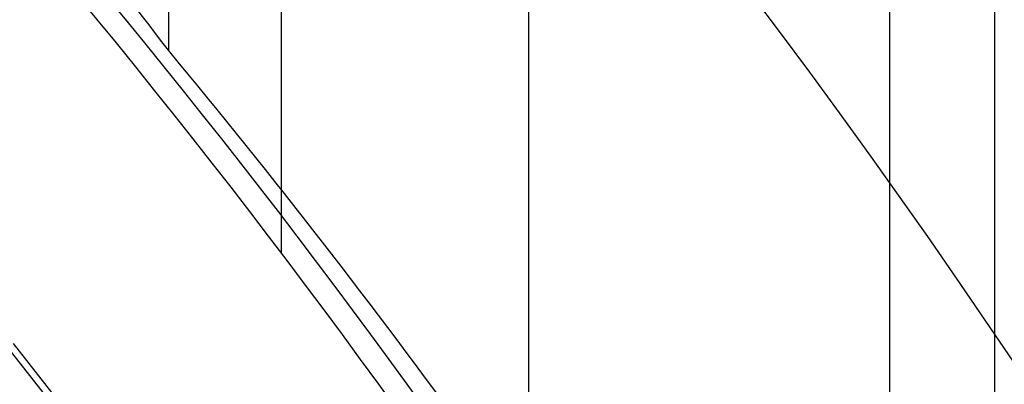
# Model space of a CAD drawing. Extents: x 16119 to 17321, y -6854 to -5812.
# Tile 44 of 68: x 16761.73 to 16768.99, y -6438.45 to -6435.76. Entities that reach past the tile are written whole.
import ezdxf

# ---------------------------------------------------------------- set-up
doc = ezdxf.new("R2010")
doc.units = 0
doc.layers.get('0').update_dxf_attribs({"linetype": 'CONTINUOUS'})
doc.layers.add('BLANCO_METALICO', color=7, linetype='CONTINUOUS')
doc.layers.add('COLOR', color=7, linetype='CONTINUOUS')

msp = doc.modelspace()

# ---------------------------------------------------------------- linework, layer by layer
for p, q in [((16762.8260105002, -5811.86781175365, 74.5934581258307), (16762.82601054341, -6435.984211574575, 74.59345813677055)), ((16763.65697260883, -5811.867811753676, 76.3506163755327), (16763.65697260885, -6437.479999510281, 76.35061637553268)), ((16765.48544830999, -6439.458160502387, 74.96379137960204), (16765.48544830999, -6426.458168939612, 74.96379137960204)), ((16768.92150736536, -6441.857378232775, 75.75706811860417), (16768.92150736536, -6426.570572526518, 75.75706811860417)), ((16768.14488611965, -6427.062348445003, 75.33412463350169), (16768.14488611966, -6441.857378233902, 75.3341246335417))]:
    msp.add_line(p, q)
at = {"extrusion": (-0.2249510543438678, -2.125442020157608e-14, 0.9743700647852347)}
msp.add_lwpolyline([(6436.038130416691, 16368.45963077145), (6435.524016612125, 16368.15204146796), (6435.01188904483, 16367.83970087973), (6434.50180909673, 16367.52262759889), (6433.99383796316, 16367.20084131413), (6433.488036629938, 16366.87436280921), (6432.984465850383, 16366.54321396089), (6432.48318612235, 16366.20741773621), (6431.984257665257, 16365.86699818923), (6431.487740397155, 16365.52198045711), (6430.993693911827, 16365.17239075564), (6430.502177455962, 16364.81825637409), (6430.013249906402, 16364.45960566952), (6429.52696974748, 16364.09646806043), (6429.043395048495, 16363.72887401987), (6428.562583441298, 16363.3568550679), (6428.084592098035, 16362.98044376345), (6427.609477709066, 16362.59967369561), (6427.137296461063, 16362.21457947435), (6426.668104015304, 16361.82519672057), (6426.201955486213, 16361.43156205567), (6425.7389054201, 16361.03371309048), (6425.279007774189, 16360.63168841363), (6424.822315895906, 16360.22552757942), (6424.368882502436, 16359.81527109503), (6423.918759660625, 16359.40096040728), (6423.471998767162, 16358.98263788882), (6423.028650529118, 16358.56034682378), (6422.588764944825, 16358.13413139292), (6422.152391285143, 16357.7040366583), (6421.71957807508, 16357.27010854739), (6421.29037307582, 16356.83239383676), (6420.86482326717, 16356.39094013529), (6420.442974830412, 16355.94579586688), (6420.024873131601, 16355.49701025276), (6419.610562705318, 16355.04463329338), (6419.200087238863, 16354.58871574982), (6418.793489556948, 16354.12930912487), (6418.390811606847, 16353.66646564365), (6417.992094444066, 16353.20023823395), (6417.597378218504, 16352.73068050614), (6417.206702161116, 16352.25784673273), (6416.82010457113, 16351.78179182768), (6416.437622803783, 16351.30257132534), (6416.059293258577, 16350.82024135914), (6415.685151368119, 16350.33485863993), (6415.31523158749, 16349.84648043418), (6414.949567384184, 16349.35516454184), (6414.588191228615, 16348.86096927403), (6414.231134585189, 16348.3639534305), (6413.878427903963, 16347.86417627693), (6413.530100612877, 16347.36169752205), (6413.186181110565, 16346.85657729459), (6412.846696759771, 16346.34887612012), (6412.51167388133, 16345.83865489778), (6412.181137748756, 16345.32597487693), (6411.855112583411, 16344.81089763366), (6411.53362155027, 16344.29348504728), (6411.216686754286, 16343.7737992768), (6410.90432923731, 16343.25190273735), (6410.59656897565, 16342.72785807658), (6410.293424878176, 16342.20172815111), (6409.994914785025, 16341.673576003), (6409.701055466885, 16341.14346483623), (6409.411862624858, 16340.61145799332), (6409.127350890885, 16340.07761893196), (6408.847533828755, 16339.54201120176), (6408.57242393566, 16339.00469842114), (6408.302032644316, 16338.46574425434), (6408.036370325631, 16337.92521238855), (6407.775446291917, 16337.38316651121), (6407.519268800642, 16336.83967028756), (6407.267845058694, 16336.29478733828), (6407.021181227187, 16335.74858121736), (6406.779282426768, 16335.20111539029), (6406.542152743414, 16334.65245321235), (6406.30979523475, 16334.10265790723), (6406.082211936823, 16333.55179254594), (6405.859403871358, 16332.99992002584), (6405.641371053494, 16332.4471030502), (6405.42811249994, 16331.89340410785), (6405.219626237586, 16331.33888545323), (6405.015909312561, 16330.78360908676), (6404.816957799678, 16330.22763673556), (6404.622766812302, 16329.67102983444), (6404.433330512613, 16329.11384950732), (6404.248642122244, 16328.556156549), (6404.068693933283, 16327.99801140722), (6403.89347731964, 16327.43947416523), (6403.722982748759, 16326.88060452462), (6403.557199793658, 16326.32146178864), (6403.396117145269, 16325.76210484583), (6403.239722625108, 16325.20259215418), (6403.088003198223, 16324.64298172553), (6402.940944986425, 16324.08333111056), (6402.79853328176, 16323.52369738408), (6402.660752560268, 16322.9641371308), (6402.527586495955, 16322.40470643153), (6402.399017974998, 16321.84546084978), (6402.275029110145, 16321.28645541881), (6402.155601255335, 16320.72774462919), (6402.040715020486, 16320.16938241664), (6401.930350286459, 16319.61142215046), (6401.824486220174, 16319.05391662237), (6401.723101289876, 16318.49691803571), (6401.626173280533, 16317.94047799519), (6401.533679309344, 16317.38464749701), (6401.445595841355, 16316.82947691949), (6401.361898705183, 16316.27501601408), (6401.282563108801, 16315.7213138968), (6401.207563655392, 16315.16841904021), (6401.136874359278, 16314.61637926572), (6401.07046866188, 16314.06524173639), (6401.008319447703, 16313.51505295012), (6400.950399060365, 16312.96585873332), (6400.896679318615, 16312.41770423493), (6400.847131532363, 16311.87063392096), (6400.801726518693, 16311.32469156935), (6400.76043461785, 16310.77992026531), (6400.723225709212, 16310.236362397), (6400.690069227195, 16309.69405965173), (6400.66093417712, 16309.15305301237), (6400.635789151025, 16308.61338275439), (6400.614602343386, 16308.07508844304), (6400.597341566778, 16307.53820893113), (6400.583974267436, 16307.00278235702), (6400.574467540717, 16306.46884614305), (6400.568788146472, 16305.93643699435), (6400.566902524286, 16305.40559089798), (6400.568654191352, 16304.89394761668), (6400.573929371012, 16304.38085096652), (6400.582758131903, 16303.86633313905), (6400.595170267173, 16303.35042694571), (6400.611195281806, 16302.83316581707), (6400.63086237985, 16302.31458380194), (6400.654200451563, 16301.79471556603), (6400.681238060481, 16301.27359639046), (6400.712003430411, 16300.75126216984), (6400.746524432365, 16300.22774941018), (6400.784828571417, 16299.70309522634), (6400.826942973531, 16299.17733733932), (6400.872894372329, 16298.65051407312), (6400.922709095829, 16298.12266435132), (6400.97641305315, 16297.59382769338), (6401.034031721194, 16297.06404421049), (6401.09559013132, 16296.53335460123), (6401.16111285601, 16296.0018001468), (6401.230623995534, 16295.46942270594), (6401.304147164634, 16294.9362647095), (6401.381705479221, 16294.4023691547), (6401.463321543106, 16293.86777959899), (6401.549017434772, 16293.33254015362), (6401.638814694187, 16292.79669547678), (6401.732734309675, 16292.2602907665), (6401.830796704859, 16291.72337175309), (6401.933021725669, 16291.18598469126), (6402.039428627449, 16290.64817635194), (6402.150036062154, 16290.10999401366), (6402.264862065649, 16289.57148545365), (6402.383924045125, 16289.0326989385), (6402.507238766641, 16288.49368321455), (6402.634822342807, 16287.95448749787), (6402.766690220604, 16287.41516146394), (6402.902857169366, 16286.87575523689), (6403.043337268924, 16286.3363193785), (6403.188143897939, 16285.79690487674), (6403.3372897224, 16285.25756313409), (6403.490786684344, 16284.71834595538), (6403.648645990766, 16284.17930553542), (6403.810878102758, 16283.6404944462), (6403.977492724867, 16283.10196562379), (6404.148498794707, 16282.56377235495), (6404.323904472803, 16282.02596826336), (6404.503717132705, 16281.48860729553), (6404.68794335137, 16280.9517437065), (6404.876588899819, 16280.41543204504), (6405.069658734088, 16279.87972713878), (6405.267156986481, 16279.34468407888), (6405.469086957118, 16278.81035820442), (6405.675451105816, 16278.27680508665), (6405.886251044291, 16277.7440805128), (6406.101487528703, 16277.21224046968), (6406.321160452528, 16276.6813411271), (6406.545268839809, 16276.15143882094), (6406.773810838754, 16275.62259003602), (6407.006783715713, 16275.09485138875), (6407.244183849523, 16274.56827960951), (6407.486006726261, 16274.04293152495), (6407.732246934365, 16273.51886403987), (6407.982898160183, 16272.99613411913), (6408.237953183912, 16272.47479876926), (6408.497403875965, 16271.95491501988), (6408.761241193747, 16271.43653990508), (6409.029455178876, 16270.91973044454), (6409.302034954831, 16270.40454362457), (6409.578968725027, 16269.891036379), (6409.860243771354, 16269.37926557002), (6410.145846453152, 16268.8692879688), (6410.435762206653, 16268.3611602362), (6410.729975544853, 16267.85493890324), (6411.028470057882, 16267.35068035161), (6411.331228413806, 16266.84844079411), (6411.638232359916, 16266.34827625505), (6411.949462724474, 16265.85024255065), (6412.264899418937, 16265.35439526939), (6412.584521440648, 16264.86078975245), (6412.908306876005, 16264.36948107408), (6413.236232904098, 16263.88052402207), (6413.568275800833, 16263.39397307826), (6413.904410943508, 16262.90988239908), (6414.244612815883, 16262.42830579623), (6414.58885501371, 16261.9492967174), (6414.937110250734, 16261.47290822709), (6415.289350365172, 16260.99919298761), (6415.64554632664, 16260.52820324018), (6416.005668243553, 16260.05999078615), (6416.369685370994, 16259.59460696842), (6416.737566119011, 16259.13210265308), (6417.109278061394, 16258.67252821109), (6417.484787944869, 16258.21593350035), (6417.86406169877, 16257.76236784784), (6418.247064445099, 16257.31188003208), (6418.633760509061, 16256.86451826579), (6419.024113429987, 16256.42033017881), (6419.418085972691, 16255.9793628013), (6419.815640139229, 16255.54166254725), (6420.216737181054, 16255.10727519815), (6420.621337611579, 16254.67624588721), (6421.029401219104, 16254.24861908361), (6421.44088708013, 16253.82443857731), (6421.855753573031, 16253.40374746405), (6422.273958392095, 16252.98658813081), (6422.695458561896, 16252.57300224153), (6423.120210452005, 16252.16303072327), (6423.54816979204, 16251.75671375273), (6423.979291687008, 16251.35409074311), (6424.413530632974, 16250.9552003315), (6424.850840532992, 16250.56008036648), (6425.291174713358, 16250.16876789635), (6425.734485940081, 16249.7812991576), (6426.18072643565, 16249.39770956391), (6426.629847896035, 16249.01803369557), (6427.081801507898, 16248.64230528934), (6427.536537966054, 16248.27055722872), (6427.994007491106, 16247.90282153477), (6428.454159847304, 16247.53912935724), (6428.91694436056, 16247.17951096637), (6429.382309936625, 16246.82399574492), (6429.850205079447, 16246.47261218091), (6430.320577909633, 16246.12538786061), (6430.793376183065, 16245.78234946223), (6431.2685473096, 16245.44352274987), (6431.746038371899, 16245.1089325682), (6432.225796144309, 16244.77860283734), (6432.707767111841, 16244.4525565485), (6433.191897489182, 16244.1308157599), (6433.678133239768, 16243.8134015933)], dxfattribs=at)
at = {"extrusion": (0.1124755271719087, 0.1948133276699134, 0.9743700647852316)}
msp.add_lwpolyline([(-17751.20030889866, -2732.071003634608), (-17751.71085849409, -2731.762035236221), (-17752.21940430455, -2731.448370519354), (-17752.72588590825, -2731.130028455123), (-17753.23024307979, -2730.807029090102), (-17753.73241581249, -2730.479393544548), (-17754.23234434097, -2730.147144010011), (-17754.72996916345, -2729.810303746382), (-17755.22523106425, -2729.468897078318), (-17755.71807113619, -2729.122949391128), (-17756.20843080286, -2728.772487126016), (-17756.69625184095, -2728.417537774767), (-17757.18147640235, -2728.058129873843), (-17757.66404703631, -2727.694292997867), (-17758.14390671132, -2727.326057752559), (-17758.62099883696, -2726.953455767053), (-17759.09526728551, -2726.576519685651), (-17759.56665641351, -2726.195283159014), (-17760.03511108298, -2725.80978083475), (-17760.50057668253, -2725.420048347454), (-17760.96299914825, -2725.026122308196), (-17761.42232498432, -2724.62804029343), (-17761.87850128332, -2724.225840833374), (-17762.33147574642, -2723.81956339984), (-17762.78119670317, -2723.409248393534), (-17763.22761313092, -2722.994937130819), (-17763.6706746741, -2722.57667182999), (-17764.11033166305, -2722.154495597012), (-17764.54653513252, -2721.728452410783), (-17764.97923683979, -2721.298587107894), (-17765.40838928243, -2720.864945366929), (-17765.83394571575, -2720.427573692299), (-17766.25586016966, -2719.986519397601), (-17766.6740874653, -2719.541830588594), (-17767.08858323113, -2719.09355614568), (-17767.49930391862, -2718.641745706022), (-17767.90620681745, -2718.186449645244), (-17768.30925007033, -2717.727719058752), (-17768.70839268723, -2717.26560574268), (-17769.10359455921, -2716.800162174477), (-17769.49481647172, -2716.331441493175), (-17769.8820201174, -2715.859497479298), (-17770.26516810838, -2715.384384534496), (-17770.64422398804, -2714.906157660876), (-17771.01915224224, -2714.424872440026), (-17771.38991831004, -2713.940585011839), (-17771.75648859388, -2713.453352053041), (-17772.11883046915, -2712.963230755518), (-17772.47691229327, -2712.470278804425), (-17772.83070341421, -2711.974554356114), (-17773.18017417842, -2711.476116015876), (-17773.52529593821, -2710.975022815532), (-17773.86604105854, -2710.471334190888), (-17774.20238292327, -2709.965109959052), (-17774.53429594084, -2709.456410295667), (-17774.86175554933, -2708.945295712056), (-17775.18473822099, -2708.43182703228), (-17775.50322146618, -2707.916065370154), (-17775.81718383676, -2707.398072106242), (-17776.1266049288, -2706.877908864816), (-17776.43146538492, -2706.355637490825), (-17776.73174689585, -2705.83132002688), (-17777.02743220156, -2705.305018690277), (-17777.31850509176, -2704.776795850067), (-17777.60495040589, -2704.246714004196), (-17777.8867540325, -2703.714835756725), (-17778.16390290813, -2703.181223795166), (-17778.43638501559, -2702.645940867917), (-17778.70418938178, -2702.109049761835), (-17778.96730607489, -2701.57061327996), (-17779.22572620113, -2701.030694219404), (-17779.47944190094, -2700.489355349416), (-17779.72844634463, -2699.946659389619), (-17779.97273372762, -2699.402668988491), (-17780.21229926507, -2698.857446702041), (-17780.44713918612, -2698.311054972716), (-17780.67725072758, -2697.763556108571), (-17780.90263212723, -2697.21501226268), (-17781.12328261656, -2696.665485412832), (-17781.33920241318, -2696.115037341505), (-17781.55039271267, -2695.563729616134), (-17781.75685568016, -2695.011623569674), (-17781.95859444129, -2694.458780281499), (-17782.15561307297, -2693.905260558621), (-17782.34791659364, -2693.351124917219), (-17782.53551095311, -2692.796433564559), (-17782.7184030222, -2692.241246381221), (-17782.89660058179, -2691.685622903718), (-17783.07011231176, -2691.129622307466), (-17783.23894777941, -2690.573303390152), (-17783.40311742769, -2690.016724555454), (-17783.56263256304, -2689.459943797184), (-17783.71750534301, -2688.903018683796), (-17783.86774876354, -2688.346006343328), (-17784.01337664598, -2687.788963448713), (-17784.15440362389, -2687.231946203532), (-17784.29084512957, -2686.675010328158), (-17784.4227173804, -2686.118211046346), (-17784.55003736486, -2685.561603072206), (-17784.67282282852, -2685.005240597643), (-17784.79109225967, -2684.449177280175), (-17784.90486487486, -2683.893466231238), (-17785.0141606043, -2683.338160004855), (-17785.119000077, -2682.783310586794), (-17785.21940460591, -2682.228969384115), (-17785.31539617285, -2681.675187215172), (-17785.40699741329, -2681.122014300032), (-17785.49423160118, -2680.569500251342), (-17785.57712263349, -2680.017694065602), (-17785.65569501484, -2679.466644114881), (-17785.72997384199, -2678.916398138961), (-17785.79998478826, -2678.367003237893), (-17785.86575408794, -2677.81850586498), (-17785.9273085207, -2677.270951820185), (-17785.9846753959, -2676.724386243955), (-17786.03788253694, -2676.178853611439), (-17786.08695826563, -2675.634397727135), (-17786.13193138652, -2675.091061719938), (-17786.17283117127, -2674.54888803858), (-17786.20968734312, -2674.007918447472), (-17786.24253006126, -2673.468194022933), (-17786.2713899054, -2672.929755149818), (-17786.2962978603, -2672.392641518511), (-17786.31728530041, -2671.856892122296), (-17786.3343839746, -2671.322545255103), (-17786.34762599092, -2670.789638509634), (-17786.35704380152, -2670.258208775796), (-17786.36267018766, -2669.728292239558), (-17786.36453824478, -2669.199924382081), (-17786.36273902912, -2668.681383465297), (-17786.35732037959, -2668.161350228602), (-17786.3482510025, -2667.639858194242), (-17786.33549989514, -2667.116941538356), (-17786.31903635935, -2666.592635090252), (-17786.29883001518, -2666.066974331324), (-17786.27485081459, -2665.539995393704), (-17786.24706905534, -2665.011735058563), (-17786.2154553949, -2664.482230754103), (-17786.1799808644, -2663.95152055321), (-17786.14061688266, -2663.419643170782), (-17786.09733527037, -2662.886637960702), (-17786.05010826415, -2662.352544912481), (-17785.9989085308, -2661.817404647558), (-17785.94370918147, -2661.281258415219), (-17785.88448378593, -2660.744148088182), (-17785.82120638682, -2660.206116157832), (-17785.75385151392, -2659.667205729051), (-17785.68239419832, -2659.127460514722), (-17785.60680998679, -2658.586924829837), (-17785.52707495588, -2658.045643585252), (-17785.44316572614, -2657.503662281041), (-17785.35505947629, -2656.961026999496), (-17785.2627339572, -2656.417784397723), (-17785.16616750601, -2655.87398169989), (-17785.06533906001, -2655.329666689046), (-17784.96022817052, -2654.784887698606), (-17784.85081501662, -2654.239693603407), (-17784.73708041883, -2653.694133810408), (-17784.61900585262, -2653.148258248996), (-17784.49657346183, -2652.6021173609), (-17784.3697660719, -2652.055762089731), (-17784.23856720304, -2651.509243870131), (-17784.10296108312, -2650.96261461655), (-17783.96293266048, -2650.415926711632), (-17783.81846761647, -2649.869232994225), (-17783.66955237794, -2649.322586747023), (-17783.51617412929, -2648.776041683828), (-17783.35832082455, -2648.229651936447), (-17783.19598119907, -2647.683472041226), (-17783.02914478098, -2647.137556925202), (-17782.85780190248, -2646.591961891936), (-17782.68194371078, -2646.04674260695), (-17782.50156217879, -2645.501955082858), (-17782.31665011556, -2644.95765566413), (-17782.12720117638, -2644.413901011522), (-17781.93320987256, -2643.870748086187), (-17781.73467158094, -2643.328254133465), (-17781.53158255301, -2642.786476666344), (-17781.32393992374, -2642.245473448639), (-17781.11174172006, -2641.705302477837), (-17780.89498686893, -2641.166021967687), (-17780.67367520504, -2640.627690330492), (-17780.44780747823, -2640.090366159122), (-17780.21738536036, -2639.55410820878), (-17779.98241145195, -2639.018975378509), (-17779.74288928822, -2638.485026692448), (-17779.49882334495, -2637.952321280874), (-17779.25021904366, -2637.420918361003), (-17778.99708275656, -2636.890877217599), (-17778.73942181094, -2636.36225718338), (-17778.47724449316, -2635.835117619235), (-17778.21056005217, -2635.309517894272), (-17777.93937870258, -2634.785517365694), (-17777.66371162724, -2634.26317535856), (-17777.38357097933, -2633.742551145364), (-17777.09896988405, -2633.223703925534), (-17776.80992243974, -2632.7066928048), (-17776.5164437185, -2632.191576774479), (-17776.21854976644, -2631.678414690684), (-17775.91625760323, -2631.167265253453), (-17775.60958522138, -2630.658186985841), (-17775.29855158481, -2630.151238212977), (-17774.98317662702, -2629.646477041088), (-17774.66348124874, -2629.143961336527), (-17774.33948731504, -2628.643748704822), (-17774.01121765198, -2628.145896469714), (-17773.67869604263, -2627.650461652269), (-17773.34194722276, -2627.157500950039), (-17773.00099687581, -2626.667070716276), (-17772.65587162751, -2626.179226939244), (-17772.30659903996, -2625.694025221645), (-17771.95320760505, -2625.211520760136), (-17771.59572673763, -2624.731768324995), (-17771.23418676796, -2624.254822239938), (-17770.86861893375, -2623.780736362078), (-17770.49905537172, -2623.309564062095), (-17770.12552910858, -2622.841358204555), (-17769.74807405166, -2622.376171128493), (-17769.36672497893, -2621.914054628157), (-17768.98151752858, -2621.455059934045), (-17768.59248818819, -2620.999237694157), (-17768.19967428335, -2620.546637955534), (-17767.80311396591, -2620.097310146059), (-17767.40284620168, -2619.651303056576), (-17766.99891075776, -2619.208664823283), (-17766.59134818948, -2618.769442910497), (-17766.18019982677, -2618.333684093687), (-17765.7655077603, -2617.90143444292), (-17765.34731482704, -2617.472739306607), (-17764.9256645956, -2617.047643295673), (-17764.50060135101, -2616.62619026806), (-17764.07217007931, -2616.208423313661), (-17763.64041645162, -2615.794384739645), (-17763.20538680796, -2615.384116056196), (-17762.7671281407, -2614.977657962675), (-17762.3256880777, -2614.575050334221), (-17761.88111486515, -2614.176332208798), (-17761.43345735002, -2613.781541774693), (-17760.98276496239, -2613.390716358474), (-17760.52908769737, -2613.003892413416), (-17760.07247609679, -2612.6211055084), (-17759.61298123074, -2612.242390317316), (-17759.15065467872, -2611.867780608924), (-17758.68554851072, -2611.497309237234), (-17758.21771526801, -2611.131008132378), (-17757.74720794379, -2610.768908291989), (-17757.27407996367, -2610.411039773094), (-17756.79838516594, -2610.05743168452), (-17756.32017778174, -2609.708112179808), (-17755.83951241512, -2609.363108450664), (-17755.35644402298, -2609.022446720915), (-17754.87102789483, -2608.686152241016), (-17754.38331963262, -2608.354249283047), (-17753.89337513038, -2608.026761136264), (-17753.40125055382, -2607.703710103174), (-17752.90700231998, -2607.385117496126), (-17752.41068707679, -2607.071003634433)], dxfattribs=at)
msp.add_lwpolyline([(16765.70927414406, -6444.060893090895), (16765.51865958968, -6443.734584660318), (16765.32558812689, -6443.409913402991), (16765.130076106, -6443.086887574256), (16764.93213987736, -6442.765515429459), (16764.73179579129, -6442.445805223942), (16764.52906019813, -6442.12776521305), (16764.32394944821, -6441.811403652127), (16764.11647989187, -6441.496728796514), (16763.90666787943, -6441.183748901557), (16763.69452976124, -6440.8724722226), (16763.48008188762, -6440.562907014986), (16763.26334060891, -6440.255061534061), (16763.04432227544, -6439.948944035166), (16762.82304323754, -6439.644562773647), (16762.59951984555, -6439.341926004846), (16762.3737684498, -6439.041041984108), (16762.14580540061, -6438.741918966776), (16761.91564704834, -6438.444565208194), (16761.6833097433, -6438.148988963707)])
at = {"extrusion": (0, 0, -1)}
for centre, radius, start, end in [((-16719.67974614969, -6471.509358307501, -89.37470231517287), 70.9424557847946, 329.9999999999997, 149.9999999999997), ((-16719.67974614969, -6471.509358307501, -46.50000292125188), 70.9424557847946, 329.9999999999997, 149.9999999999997), ((-16719.67974614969, -6471.509358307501, -88.12500292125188), 52.0912327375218, 329.9999999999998, 149.9999999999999), ((-16719.67974614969, -6471.509358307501, -89.37470231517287), 70.94245578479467, 149.9999999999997, 329.9999999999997), ((-16719.67974614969, -6471.509358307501, -46.50000292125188), 70.94245578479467, 149.9999999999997, 329.9999999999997)]:
    msp.add_arc(centre, radius, start, end, dxfattribs=at)
for centre, radius, start, end in [((16719.67974614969, -6471.509358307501, 89.37470231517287), 73.2424557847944, 30.00000000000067, 210.0000000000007), ((16719.67974614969, -6471.509358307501, 46.50000292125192), 71.7424557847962, 52.49999999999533, 187.5000000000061), ((16719.67974619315, -6471.509358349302, 88.63012703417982), 71.44457953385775, 30.00000004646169, 209.9999999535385), ((16719.67974614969, -6471.509358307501, 89.05580518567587), 71.21139006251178, 29.99999999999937, 209.9999999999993), ((16719.67974614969, -6471.509358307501, 67.93735261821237), 70.94245578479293, 29.99999999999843, 73.72660024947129), ((16719.67974614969, -6471.509358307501, 67.12500292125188), 53.58193971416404, 30.00000000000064, 210.0000000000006), ((16719.67974614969, -6471.509358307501, 65.62055118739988), 53.58193971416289, 29.99999999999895, 209.9999999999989), ((16719.67974614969, -6471.509358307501, 67.12500292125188), 52.09123273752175, 30.00000000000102, 210.000000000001), ((16719.67974614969, -6471.509358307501, 77.62500292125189), 52.09123273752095, 29.99999999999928, 209.9999999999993), ((16719.67974614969, -6471.509358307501, 89.37470231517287), 73.2424557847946, 210.0000000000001, 30.00000000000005), ((16719.67974613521, -6471.509358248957, 88.63012703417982), 71.44457953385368, 210.0000000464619, 29.99999995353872), ((16719.67974614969, -6471.509358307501, 89.05580518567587), 71.21139006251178, 209.9999999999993, 29.99999999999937)]:
    msp.add_arc(centre, radius, start, end)
at = {"extrusion": (0.2249510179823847, -2.367620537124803e-08, -0.9743700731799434)}
msp.add_arc((-6471.855618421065, 16306.97519644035, 3696.608097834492), 56.00000007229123, 27.61352075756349, 57.607628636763, dxfattribs=at)
at = {"extrusion": (-0.2249511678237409, -6.972095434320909e-08, 0.9743700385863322)}
msp.add_arc((6471.862560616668, 16306.97200979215, -3697.55556017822), 56.00000007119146, 122.3923481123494, 152.386460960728, dxfattribs=at)
at = {"extrusion": (-0.4782699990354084, -2.459263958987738e-07, 0.878212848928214)}
msp.add_arc((6473.105612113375, 14714.1495515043, -7951.646263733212), 56.689495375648, 130.8944574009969, 133.5545982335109, dxfattribs=at)
at = {"extrusion": (-0.1379216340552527, 5.760669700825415e-09, 0.9904431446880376)}
msp.add_arc((6471.946722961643, 16569.97536465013, -2238.07581258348), 56.00995930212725, 122.4950464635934, 129.9475447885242, dxfattribs=at)
at = {"layer": 'BLANCO_METALICO', "extrusion": (0, 0, -1)}
for centre, radius, start, end in [((-16719.67948292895, -6471.509358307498, -171.6470783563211), 99.0999999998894, 359.9999999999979, 180.0000000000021), ((-16719.67948292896, -6471.509358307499, -170.0309014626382), 98.69999999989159, 359.9999999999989, 180.0000000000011), ((-16719.67948292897, -6471.509358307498, -168.5309014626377), 98.6999999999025, 359.9999999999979, 180.0000000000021), ((-16719.67948292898, -6471.509358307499, -168.0309014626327), 98.19999999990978, 359.9999999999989, 180.0000000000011), ((-16719.67948292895, -6471.509358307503, -171.6470783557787), 99.49999999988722, 1.047441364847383e-12, 179.9999999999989), ((-16719.67948292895, -6471.509358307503, -170.8389899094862), 99.49999999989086, 1.047441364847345e-12, 179.9999999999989), ((-16719.67948292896, -6471.509358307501, -169.2809014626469), 99.49999999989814, 0, 180), ((-16719.67948292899, -6471.509358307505, -167.2309014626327), 98.19999999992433, 2.122615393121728e-12, 179.9999999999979)]:
    msp.add_arc(centre, radius, start, end, dxfattribs=at)
at = {"layer": 'BLANCO_METALICO'}
for centre, radius, start, end in [((16719.67948292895, -6471.509358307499, 170.030901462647), 99.49999999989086, 359.9999999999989, 180.0000000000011), ((16719.67948292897, -6471.509358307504, 168.5309014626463), 99.49999999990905, 1.57116204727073e-12, 179.9999999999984), ((16719.67948292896, -6471.509358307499, 171.6470783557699), 98.69999999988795, 359.9999999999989, 180.0000000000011), ((16719.67948292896, -6471.509358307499, 170.8389899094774), 98.69999999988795, 359.9999999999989, 180.0000000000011)]:
    msp.add_arc(centre, radius, start, end, dxfattribs=at)
at = {"layer": 'COLOR', "extrusion": (0, 0, -1)}
for centre, radius, start, end in [((-16719.67975328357, -6471.509375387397, 10.54089386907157), 152.392098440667, 333.3815781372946, 153.3815781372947), ((-16719.67975328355, -6471.509375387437, -22.44590218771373), 75.00000000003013, 63.38157813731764, 153.3815781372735), ((-16719.67975328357, -6471.509375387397, -18.68835025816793), 83.81579491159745, 333.3815781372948, 153.3815781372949), ((-16719.67975328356, -6471.509375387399, -43.50000292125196), 72.9999999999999, 63.38157813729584, 243.3815781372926), ((-16719.67975328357, -6471.509375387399, -33.3991820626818), 73.00000000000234, 63.38157813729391, 243.3815781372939), ((-16719.67975328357, -6471.509375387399, -43.50000292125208), 75.0000000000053, 63.38157813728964, 243.381578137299), ((-16719.67975328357, -6471.509375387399, -32.97295255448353), 75.00000000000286, 63.38157813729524, 243.3815781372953), ((-16719.67975328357, -6471.509375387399, -43.50000292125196), 73.00000000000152, 63.38157813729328, 243.3815781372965), ((-16719.67975328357, -6471.509375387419, -26.2000005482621), 61.09154780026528, 333.3815781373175, 153.3815781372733), ((-16719.67975328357, -6471.509375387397, 10.54089386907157), 152.3920984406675, 153.3815781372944, 333.3815781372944), ((-16719.68785563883, -6471.505332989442, -28.2000005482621), 59.50000000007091, 333.3815781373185, 153.3815781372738), ((-16719.68785563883, -6471.505332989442, -26.2000005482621), 59.50000000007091, 333.3815781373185, 153.3815781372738), ((-16719.68785563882, -6471.50533298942, -27.2000005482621), 59.5000000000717, 333.3815781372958, 153.3815781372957), ((-16719.67975328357, -6471.509375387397, -18.68835025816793), 83.81579491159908, 153.3815781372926, 333.3815781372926)]:
    msp.add_arc(centre, radius, start, end, dxfattribs=at)
at = {"layer": 'COLOR'}
for centre, radius, start, end in [((16719.67975328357, -6471.509375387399, -35.79999945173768), 153, 26.61842186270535, 206.618421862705), ((16719.67975328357, -6471.509375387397, -11.46081713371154), 152.9999999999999, 26.61842186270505, 206.6184218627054), ((16719.67975328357, -6471.509375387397, -23.63040829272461), 153.0000000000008, 26.61842186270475, 206.6184218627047), ((16719.67975328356, -6471.509375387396, -10.90949982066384), 152.8342956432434, 26.61842186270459, 206.6184218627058), ((16719.67975328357, -6471.509375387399, -35.79999945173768), 150, 26.61842186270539, 206.618421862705), ((16719.67975328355, -6471.509375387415, 23.2983612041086), 73.00000000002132, 28.21016307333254, 70.02156144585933), ((16719.67975328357, -6471.509375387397, -11.46081713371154), 153, 206.6184218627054, 26.61842186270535), ((16719.67975328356, -6471.509375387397, -35.79999945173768), 153, 206.6184218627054, 26.61842186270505), ((16719.67975328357, -6471.509375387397, -23.63040829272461), 153.0000000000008, 206.618421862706, 26.61842186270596), ((16719.67975328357, -6471.509375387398, -10.90949982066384), 152.8342956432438, 206.6184218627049, 26.6184218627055), ((16719.67975328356, -6471.509375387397, -35.79999945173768), 150, 206.6184218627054, 26.61842186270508), ((16719.67975328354, -6471.509375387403, 30.30000054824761), 61.50000000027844, 28.45218492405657, 69.77876072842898), ((16719.6797532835, -6471.509375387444, 28.20000054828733), 61.50000000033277, 28.45218492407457, 69.77876072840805), ((16719.67975328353, -6471.509375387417, 29.2500005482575), 61.50000000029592, 28.45218492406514, 69.77876072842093), ((16719.6797532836, -6471.50937538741, 22.44590218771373), 74.99999999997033, 296.618421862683, 26.61842186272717)]:
    msp.add_arc(centre, radius, start, end, dxfattribs=at)

doc.saveas('drawing.dxf')
